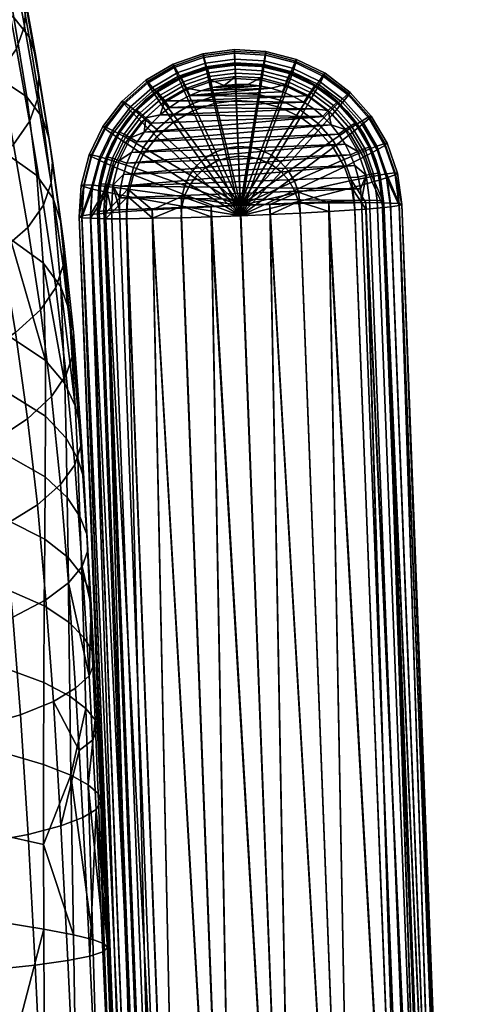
# Model space of a CAD drawing. Header units: millimetres. Extents: x -336 to 336, y -315 to 428.
# Tile 86 of 90: x 275 to 335, y 88 to 222. Entities that reach past the tile are written whole.
import ezdxf

# ---------------------------------------------------------------- set-up
doc = ezdxf.new("R2010")
doc.units = ezdxf.units.MM
doc.header["$MEASUREMENT"] = 0
for name, color, linetype in [('nozky', 250, 'Continuous'), ('podnoz', 7, 'Continuous'), ('podrucky', 7, 'Continuous'), ('podrucky doplnky', 203, 'Continuous'), ('sedak', 203, 'Continuous')]:
    doc.layers.add(name, color=color, linetype=linetype)

msp = doc.modelspace()

# ---------------------------------------------------------------- meshes
at = {"layer": 'nozky'}
mesh = msp.add_polyface(dxfattribs=at)
corners = [(-270.43, -266.19, 10), (-266.19, -270.43, 10), (-284.57, -280.33, 10), (-280.33, -284.57, 10), (-270.43, -266.19), (-266.19, -270.43), (-284.57, -280.33), (-280.33, -284.57), (-266.19, -270.43), (-266.19, -270.43, 10), (-270.43, -266.19), (-270.43, -266.19, 10), (-270.43, -266.19), (-270.43, -266.19, 10), (-284.57, -280.33), (-284.57, -280.33, 10), (-284.57, -280.33), (-284.57, -280.33, 10), (-280.33, -284.57), (-280.33, -284.57, 10), (-280.33, -284.57), (-280.33, -284.57, 10), (-266.19, -270.43), (-266.19, -270.43, 10), (-284.57, 280.33, 10), (-280.33, 284.57, 10), (-270.43, 266.19, 10), (-266.19, 270.43, 10), (-284.57, 280.33), (-280.33, 284.57), (-270.43, 266.19), (-266.19, 270.43), (-270.43, 266.19), (-270.43, 266.19, 10), (-266.19, 270.43), (-266.19, 270.43, 10), (-266.19, 270.43), (-266.19, 270.43, 10), (-280.33, 284.57), (-280.33, 284.57, 10), (-280.33, 284.57), (-280.33, 284.57, 10), (-284.57, 280.33), (-284.57, 280.33, 10), (-284.57, 280.33), (-284.57, 280.33, 10), (-270.43, 266.19), (-270.43, 266.19, 10), (270.43, 266.19, 10), (266.19, 270.43, 10), (284.57, 280.33, 10), (280.33, 284.57, 10), (270.43, 266.19), (266.19, 270.43), (284.57, 280.33), (280.33, 284.57), (266.19, 270.43), (266.19, 270.43, 10), (270.43, 266.19), (270.43, 266.19, 10), (270.43, 266.19), (270.43, 266.19, 10), (284.57, 280.33), (284.57, 280.33, 10), (284.57, 280.33), (284.57, 280.33, 10), (280.33, 284.57), (280.33, 284.57, 10), (280.33, 284.57), (280.33, 284.57, 10), (266.19, 270.43), (266.19, 270.43, 10), (284.57, -280.33, 10), (280.33, -284.57, 10), (270.43, -266.19, 10), (266.19, -270.43, 10), (284.57, -280.33), (280.33, -284.57), (270.43, -266.19), (266.19, -270.43), (270.43, -266.19), (270.43, -266.19, 10), (266.19, -270.43), (266.19, -270.43, 10), (266.19, -270.43), (266.19, -270.43, 10), (280.33, -284.57), (280.33, -284.57, 10), (280.33, -284.57), (280.33, -284.57, 10), (284.57, -280.33), (284.57, -280.33, 10), (284.57, -280.33), (284.57, -280.33, 10), (270.43, -266.19), (270.43, -266.19, 10)]
mesh.append_faces([[corners[k] for k in face] for face in [(1, 0, 2, 3), (5, 7, 6, 4), (9, 8, 10, 11), (13, 12, 14, 15), (17, 16, 18, 19), (21, 20, 22, 23), (25, 24, 26, 27), (29, 31, 30, 28), (33, 32, 34, 35), (37, 36, 38, 39), (41, 40, 42, 43), (45, 44, 46, 47), (49, 48, 50, 51), (53, 55, 54, 52), (57, 56, 58, 59), (61, 60, 62, 63), (65, 64, 66, 67), (69, 68, 70, 71), (73, 72, 74, 75), (77, 79, 78, 76), (81, 80, 82, 83), (85, 84, 86, 87), (89, 88, 90, 91), (93, 92, 94, 95)]])
at = {"layer": 'podnoz'}
mesh = msp.add_polyface(dxfattribs=at)
corners = [(276.5, 287.29, 21.71), (275.75, 288.05, 21.48), (246.98, 259.82, 25.41), (247.77, 259.03, 25.64), (246.27, 260.53, 25.1), (235.95, 250.45, 26.49), (255.44, 269.5, 23.88), (224.75, 239.51, 27.99), (263.35, 277.25, 22.83), (259.82, 246.98, 25.41), (250.45, 235.95, 26.49), (260.53, 246.27, 25.1), (243.39, 263.15, 21.29), (243.27, 263.21, 20.89), (197.62, 219.2, 26.91), (197.75, 219.11, 27.31), (243.66, 262.97, 22.05), (198.05, 218.88, 28.04), (272.37, 291.25, 17.41), (272.27, 291.3, 17.02), (272.62, 291.08, 18.15), (273.24, 290.56, 19.43), (244.33, 262.42, 23.34), (274.04, 289.77, 20.44), (245.19, 261.61, 24.36), (274.53, 289.29, 20.84), (245.7, 261.1, 24.76), (232.79, 253.25, 21.87), (221.52, 242.4, 23.39), (252.38, 272.15, 19.26), (243.16, 263.25, 20.47), (260.33, 279.86, 18.22), (242.86, 263.26, 19.02), (242.65, 263.11, 17.44), (196.92, 219.38, 23.56), (197.16, 219.4, 25.09), (243, 263.28, 19.76), (197.32, 219.35, 25.82), (272.25, 288.6, 6.58), (272.41, 288.27, 6.1), (243.22, 260.37, 9.28), (243.04, 260.7, 9.84), (271.98, 289.26, 7.74), (242.77, 261.33, 11.12), (271.71, 290.41, 10.56), (242.52, 262.42, 14.16), (271.76, 291.16, 13.67), (271.92, 291.33, 15.19), (272.03, 291.36, 15.92), (233.02, 250.2, 10.1), (221.72, 239.57, 11.55), (252.65, 268.82, 7.73), (243.42, 260.03, 8.8), (260.62, 276.46, 6.89), (268.82, 252.65, 7.73), (260.37, 243.22, 9.28), (260.03, 243.42, 8.8), (272.87, 287.51, 5.26), (243.7, 259.6, 8.29), (243.55, 259.82, 8.53), (272.73, 287.72, 5.45), (273.21, 287.03, 4.9), (244.07, 259.12, 7.84), (273.96, 286.13, 4.53), (244.88, 258.17, 7.28), (275.75, 284.26, 4.39), (246.84, 256.13, 6.84), (277.81, 282.18, 4.38), (249.09, 253.87, 6.65), (197.79, 216.62, 14), (261.1, 245.7, 24.76)]
mesh.append_faces([[corners[k] for k in face] for face in [(0, 1, 2, 3), (2, 4, 5, 5), (2, 6, 4, 4), (2, 5, 7, 7), (1, 8, 2, 2), (8, 6, 2, 2), (9, 10, 11, 11), (12, 13, 14, 15), (16, 12, 15, 17), (18, 19, 13, 12), (20, 18, 12, 16), (21, 20, 16, 22), (23, 21, 22, 24), (25, 23, 24, 26), (13, 27, 28, 28), (13, 29, 30, 30), (13, 31, 29, 29), (30, 27, 13, 13), (13, 19, 31, 31), (8, 25, 26, 26), (26, 5, 4, 4), (5, 26, 7, 7), (26, 6, 8, 8), (6, 26, 4, 4), (32, 33, 34, 35), (36, 32, 35, 37), (38, 39, 40, 41), (42, 38, 41, 43), (44, 42, 43, 45), (46, 44, 45, 33), (47, 46, 33, 32), (48, 47, 32, 36), (40, 49, 50, 50), (40, 51, 52, 52), (40, 52, 49, 49), (40, 53, 51, 51), (40, 39, 53, 53), (36, 29, 31, 48), (36, 27, 30, 30), (27, 36, 28, 28), (29, 36, 30, 30), (54, 55, 56, 56), (57, 58, 59, 60), (61, 62, 58, 57), (63, 64, 62, 61), (65, 66, 64, 63), (67, 68, 66, 65), (59, 50, 49, 49), (52, 59, 49, 49), (69, 50, 59, 59), (51, 59, 52, 52), (59, 51, 53, 53), (60, 59, 53, 53), (10, 70, 11, 11)]])
at = {"layer": 'podrucky'}
mesh = msp.add_polyface(dxfattribs=at)
corners = [(287.59, 206.05, 586.95), (289.33, 204.86, 585.24), (287.75, 201.62, 585.47), (285.84, 202.45, 587.21), (286.59, 206.79, 588.77), (284.73, 202.99, 589.03), (286.27, 207.11, 590.57), (284.39, 203.24, 590.84), (286.58, 207.05, 592.4), (284.73, 203.24, 592.66), (287.59, 206.56, 594.3), (285.83, 202.97, 594.55), (289.33, 205.62, 596.16), (287.75, 202.39, 596.39), (291.51, 207.73, 585.04), (293.61, 205.68, 583.59), (291.77, 203.26, 583.76), (290.01, 209.24, 586.73), (289.15, 210.17, 588.53), (288.88, 210.54, 590.33), (289.15, 210.42, 592.16), (290.01, 209.75, 594.08), (291.51, 208.49, 595.96), (293.6, 206.67, 597.69), (291.76, 204.24, 597.86), (295.89, 207.7, 583.45), (300.27, 201.52, 581.65), (299.09, 200.47, 581.72), (294.21, 210.12, 584.88), (293.01, 211.89, 586.55), (292.32, 212.97, 588.34), (292.1, 213.4, 590.13), (292.32, 213.23, 591.97), (293.01, 212.41, 593.89), (294.21, 210.88, 595.8), (295.88, 208.69, 597.55), (300.26, 202.82, 600.2), (299.07, 201.77, 600.27), (298.53, 209.24, 583.34), (301.64, 202.32, 581.6), (297.33, 211.94, 584.75), (296.48, 213.91, 586.41), (295.98, 215.11, 588.19), (295.83, 215.57, 589.98), (295.98, 215.36, 591.82), (296.47, 214.43, 593.75), (297.32, 212.7, 595.67), (298.51, 210.22, 597.45), (301.63, 203.62, 600.15), (301.41, 210.23, 583.27), (303.14, 202.84, 581.56), (300.74, 213.11, 584.67), (300.27, 215.22, 586.32), (299.99, 216.49, 588.1), (299.9, 216.98, 589.89), (299.99, 216.75, 591.73), (300.26, 215.73, 593.67), (300.73, 213.88, 595.59), (301.4, 211.22, 597.38), (303.13, 204.14, 600.11), (304.43, 210.64, 583.25), (304.72, 203.05, 581.55), (304.32, 213.61, 584.64), (304.24, 215.77, 586.29), (304.19, 217.07, 588.06), (304.18, 217.56, 589.85), (304.19, 217.32, 591.69), (304.23, 216.28, 593.63), (304.31, 214.37, 595.56), (304.42, 211.63, 597.35), (304.7, 204.35, 600.1), (306.29, 204.26, 600.1), (307.46, 211.45, 597.37)]
mesh.append_faces([[corners[k] for k in face] for face in [(0, 1, 2, 3), (4, 0, 3, 5), (6, 4, 5, 7), (8, 6, 7, 9), (10, 8, 9, 11), (12, 10, 11, 13), (14, 15, 16, 1), (17, 14, 1, 0), (18, 17, 0, 4), (19, 18, 4, 6), (20, 19, 6, 8), (21, 20, 8, 10), (22, 21, 10, 12), (23, 22, 12, 24), (25, 26, 27, 15), (28, 25, 15, 14), (29, 28, 14, 17), (30, 29, 17, 18), (31, 30, 18, 19), (32, 31, 19, 20), (33, 32, 20, 21), (34, 33, 21, 22), (35, 34, 22, 23), (36, 35, 23, 37), (38, 39, 26, 25), (40, 38, 25, 28), (41, 40, 28, 29), (42, 41, 29, 30), (43, 42, 30, 31), (44, 43, 31, 32), (45, 44, 32, 33), (46, 45, 33, 34), (47, 46, 34, 35), (48, 47, 35, 36), (49, 50, 39, 38), (51, 49, 38, 40), (52, 51, 40, 41), (53, 52, 41, 42), (54, 53, 42, 43), (55, 54, 43, 44), (56, 55, 44, 45), (57, 56, 45, 46), (58, 57, 46, 47), (59, 58, 47, 48), (60, 61, 50, 49), (62, 60, 49, 51), (63, 62, 51, 52), (64, 63, 52, 53), (65, 64, 53, 54), (66, 65, 54, 55), (67, 66, 55, 56), (68, 67, 56, 57), (69, 68, 57, 58), (70, 69, 58, 59), (71, 72, 69, 70)]])
mesh = msp.add_polyface(dxfattribs=at)
corners = [(307.47, 210.46, 583.26), (306.3, 202.96, 581.55), (304.72, 203.05, 581.55), (304.43, 210.64, 583.25), (307.92, 213.39, 584.66), (304.32, 213.61, 584.64), (308.24, 215.53, 586.31), (304.24, 215.77, 586.29), (308.42, 216.82, 588.08), (304.19, 217.07, 588.06), (308.48, 217.31, 589.87), (304.18, 217.56, 589.85), (308.42, 217.07, 591.71), (304.19, 217.32, 591.69), (308.24, 216.04, 593.65), (304.23, 216.28, 593.63), (307.91, 214.16, 595.58), (304.31, 214.37, 595.56), (307.46, 211.45, 597.37), (304.42, 211.63, 597.35), (310.42, 209.69, 583.32), (307.84, 202.56, 581.58), (311.41, 212.48, 584.73), (312.12, 214.51, 586.38), (312.53, 215.75, 588.16), (312.65, 216.22, 589.95), (312.52, 216, 591.79), (312.11, 215.03, 593.72), (311.41, 213.24, 595.64), (310.41, 210.68, 597.43), (307.82, 203.86, 600.13), (306.29, 204.26, 600.1), (313.17, 208.36, 583.41), (309.27, 201.87, 581.63), (314.66, 210.9, 584.84), (315.73, 212.76, 586.51), (316.34, 213.9, 588.29), (316.53, 214.34, 590.09), (316.34, 214.15, 591.92), (315.72, 213.28, 593.85), (314.65, 211.67, 595.76), (313.16, 209.35, 597.52), (309.25, 203.17, 600.18), (315.6, 206.53, 583.54), (310.53, 200.91, 581.7), (317.54, 208.73, 584.99), (318.92, 210.35, 586.68), (319.72, 211.34, 588.47), (319.97, 211.74, 590.27), (319.72, 211.59, 592.1), (318.92, 210.86, 594.02), (317.53, 209.49, 595.91), (315.58, 207.51, 597.65), (310.52, 202.21, 600.25), (319.93, 206.04, 585.18), (317.62, 204.25, 583.7), (321.58, 207.36, 586.89), (322.53, 208.18, 588.7), (322.83, 208.52, 590.5), (322.53, 208.43, 592.33), (321.58, 207.87, 594.23), (319.92, 206.8, 596.1), (317.61, 205.24, 597.81), (311.57, 201.02, 600.34), (323.61, 203.9, 587.13), (321.75, 202.93, 585.4), (324.68, 204.52, 588.95), (325.01, 204.8, 590.76), (324.67, 204.78, 592.59), (323.6, 204.42, 594.48), (321.75, 203.69, 596.32), (319.15, 202.61, 598)]
mesh.append_faces([[corners[k] for k in face] for face in [(0, 1, 2, 3), (4, 0, 3, 5), (6, 4, 5, 7), (8, 6, 7, 9), (10, 8, 9, 11), (12, 10, 11, 13), (14, 12, 13, 15), (16, 14, 15, 17), (18, 16, 17, 19), (20, 21, 1, 0), (22, 20, 0, 4), (23, 22, 4, 6), (24, 23, 6, 8), (25, 24, 8, 10), (26, 25, 10, 12), (27, 26, 12, 14), (28, 27, 14, 16), (29, 28, 16, 18), (30, 29, 18, 31), (32, 33, 21, 20), (34, 32, 20, 22), (35, 34, 22, 23), (36, 35, 23, 24), (37, 36, 24, 25), (38, 37, 25, 26), (39, 38, 26, 27), (40, 39, 27, 28), (41, 40, 28, 29), (42, 41, 29, 30), (43, 44, 33, 32), (45, 43, 32, 34), (46, 45, 34, 35), (47, 46, 35, 36), (48, 47, 36, 37), (49, 48, 37, 38), (50, 49, 38, 39), (51, 50, 39, 40), (52, 51, 40, 41), (53, 52, 41, 42), (54, 55, 43, 45), (56, 54, 45, 46), (57, 56, 46, 47), (58, 57, 47, 48), (59, 58, 48, 49), (60, 59, 49, 50), (61, 60, 50, 51), (62, 61, 51, 52), (63, 62, 52, 53), (64, 65, 54, 56), (66, 64, 56, 57), (67, 66, 57, 58), (68, 67, 58, 59), (69, 68, 59, 60), (70, 69, 60, 61), (71, 70, 61, 62)]])
mesh = msp.add_polyface(dxfattribs=at)
corners = [(287.75, 201.62, 585.47), (290.44, 200.52, 583.95), (289.66, 197.58, 584.15), (286.84, 198.14, 585.71), (285.84, 202.45, 587.21), (284.82, 198.58, 587.48), (284.73, 202.99, 589.03), (283.66, 198.9, 589.32), (284.39, 203.24, 590.84), (283.29, 199.08, 591.13), (284.73, 203.24, 592.66), (283.66, 199.15, 592.95), (285.83, 202.97, 594.55), (284.82, 199.1, 594.82), (287.75, 202.39, 596.39), (286.83, 198.9, 596.63), (290.43, 201.51, 598.05), (289.65, 198.57, 598.26), (297.42, 199.08, 600.46), (297.02, 197.55, 600.57), (291.77, 203.26, 583.76), (298.13, 199.21, 581.81), (297.43, 197.78, 581.91), (289.33, 204.86, 585.24), (291.76, 204.24, 597.86), (289.33, 205.62, 596.16), (298.11, 200.51, 600.36), (305.01, 196.33, 601.36), (293.61, 205.68, 583.59), (299.09, 200.47, 581.72), (299.07, 201.77, 600.27), (293.6, 206.67, 597.69), (300.27, 201.52, 581.65), (305.03, 194.93, 581.41), (300.26, 202.82, 600.2), (301.64, 202.32, 581.6), (301.63, 203.62, 600.15), (303.14, 202.84, 581.56), (303.13, 204.14, 600.11), (304.72, 203.05, 581.55), (304.7, 204.35, 600.1), (306.3, 202.96, 581.55), (306.29, 204.26, 600.1), (307.84, 202.56, 581.58), (307.82, 203.86, 600.13), (309.27, 201.87, 581.63), (309.25, 203.17, 600.18), (310.53, 200.91, 581.7), (310.52, 202.21, 600.25), (311.58, 199.73, 581.78), (317.62, 204.25, 583.7), (315.6, 206.53, 583.54), (311.57, 201.02, 600.34), (319.16, 201.62, 583.89), (312.38, 198.36, 581.88), (321.75, 202.93, 585.4), (319.93, 206.04, 585.18), (312.37, 199.66, 600.43), (319.15, 202.61, 598), (317.61, 205.24, 597.81), (320.16, 198.75, 584.09), (312.9, 196.86, 581.99), (322.93, 199.52, 585.64), (324.92, 200.12, 587.4), (323.61, 203.9, 587.13), (326.06, 200.53, 589.24), (324.68, 204.52, 588.95), (326.42, 200.74, 591.05), (325.01, 204.8, 590.76), (326.06, 200.78, 592.87), (324.67, 204.78, 592.59), (324.91, 200.64, 594.74), (323.6, 204.42, 594.48), (322.93, 200.29, 596.56), (321.75, 203.69, 596.32), (320.15, 199.74, 598.2), (312.89, 198.16, 600.54), (326.64, 196.34, 589.53), (327, 196.48, 591.34), (326.64, 196.59, 593.16), (325.46, 196.67, 595.02)]
mesh.append_faces([[corners[k] for k in face] for face in [(0, 1, 2, 3), (4, 0, 3, 5), (6, 4, 5, 7), (8, 6, 7, 9), (10, 8, 9, 11), (12, 10, 11, 13), (14, 12, 13, 15), (16, 14, 15, 17), (18, 16, 17, 19), (20, 21, 22, 1), (23, 20, 1, 0), (24, 25, 14, 16), (26, 24, 16, 18), (27, 26, 18, 18), (28, 29, 21, 20), (30, 31, 24, 26), (27, 30, 26, 26), (32, 33, 29, 29), (27, 34, 30, 30), (35, 33, 32, 32), (27, 36, 34, 34), (37, 33, 35, 35), (27, 38, 36, 36), (39, 33, 37, 37), (27, 40, 38, 38), (41, 33, 39, 39), (27, 42, 40, 40), (43, 33, 41, 41), (27, 44, 42, 42), (45, 33, 43, 43), (27, 46, 44, 44), (47, 33, 45, 45), (27, 48, 46, 46), (49, 33, 47, 47), (50, 49, 47, 51), (27, 52, 48, 48), (53, 54, 49, 50), (55, 53, 50, 56), (57, 58, 59, 52), (27, 57, 52, 52), (60, 61, 54, 53), (62, 60, 53, 55), (63, 62, 55, 64), (65, 63, 64, 66), (67, 65, 66, 68), (69, 67, 68, 70), (71, 69, 70, 72), (73, 71, 72, 74), (75, 73, 74, 58), (76, 75, 58, 57), (65, 77, 63, 63), (67, 78, 65, 65), (69, 78, 67, 67), (71, 79, 69, 69), (80, 79, 71, 71)]])
mesh = msp.add_polyface(dxfattribs=at)
corners = [(328.38, -6.07, 612.62), (320.56, 196.72, 598.41), (317.04, 196.68, 599.71), (322.08, 196.73, 597.64), (331.24, -6.08, 611.02), (324.55, 196.7, 595.93), (333.28, -6.13, 609.23), (326.64, 196.59, 593.16), (325.46, 196.67, 595.02), (297.43, 197.78, 581.91), (305.03, 194.93, 581.41), (297.03, 196.25, 582.02), (290.44, 200.52, 583.95), (289.66, 197.58, 584.15), (305.01, 196.33, 601.36), (297.42, 199.08, 600.46), (297.02, 197.55, 600.57), (298.13, 199.21, 581.81), (299.09, 200.47, 581.72), (312.38, 198.36, 581.88), (311.58, 199.73, 581.78), (312.9, 196.86, 581.99), (312.89, 198.16, 600.54), (312.37, 199.66, 600.43), (301.03, 194.79, 581.59), (296.94, 194.67, 582.13), (293, 194.59, 583.06), (289.48, 194.54, 584.36), (286.62, 194.54, 585.96), (286.84, 198.14, 585.71), (284.58, 194.59, 587.76), (284.82, 198.58, 587.48), (283.41, 194.67, 589.61), (283.04, 194.79, 591.43), (283.66, 198.9, 589.32), (283.29, 199.08, 591.13), (284.82, 199.1, 594.82), (283.4, 194.93, 593.24), (284.58, 195.1, 595.1), (283.66, 199.15, 592.95), (286.83, 198.9, 596.63), (286.62, 195.31, 596.88), (289.65, 198.57, 598.26), (289.47, 195.53, 598.47), (292.99, 195.75, 599.76), (296.92, 195.97, 600.68), (301.01, 196.17, 601.2), (309.03, 195.1, 581.57), (320.16, 198.75, 584.09), (320.57, 195.74, 584.3), (317.06, 195.51, 583.01), (322.93, 199.52, 585.64), (324.55, 196.06, 586.77), (322.09, 195.85, 585.07), (324.92, 200.12, 587.4), (325.46, 196.16, 587.68), (313.12, 195.29, 582.1), (326.06, 200.53, 589.24), (327, 196.48, 591.34), (326.64, 196.34, 589.53), (326.06, 200.78, 592.87), (322.93, 200.29, 596.56), (324.91, 200.64, 594.74), (320.15, 199.74, 598.2), (309.01, 196.47, 601.19), (313.11, 196.59, 600.65)]
mesh.append_faces([[corners[k] for k in face] for face in [(0, 1, 2, 2), (3, 4, 5, 5), (6, 7, 8, 8), (9, 10, 11, 11), (12, 9, 11, 13), (14, 15, 16, 16), (17, 10, 9, 9), (18, 10, 17, 17), (19, 10, 20, 20), (21, 10, 19, 19), (14, 22, 23, 23), (11, 24, 25, 25), (13, 26, 27, 27), (13, 27, 28, 28), (26, 11, 25, 25), (26, 13, 11, 11), (10, 24, 11, 11), (13, 28, 29, 29), (28, 30, 29, 29), (29, 30, 31, 31), (31, 30, 32, 32), (33, 34, 32, 32), (31, 32, 34, 34), (34, 33, 35, 35), (36, 37, 38, 38), (37, 39, 33, 33), (40, 38, 41, 41), (42, 43, 44, 44), (43, 42, 41, 41), (37, 36, 39, 39), (35, 33, 39, 39), (38, 40, 36, 36), (40, 41, 42, 42), (42, 44, 16, 16), (16, 45, 46, 46), (46, 14, 16, 16), (16, 44, 45, 45), (21, 47, 10, 10), (48, 49, 50, 21), (51, 52, 53, 48), (54, 55, 52, 51), (47, 21, 56, 56), (21, 50, 56, 56), (57, 58, 59, 59), (54, 59, 55, 55), (48, 53, 49, 49), (60, 7, 58, 58), (61, 5, 8, 62), (22, 2, 1, 63), (14, 64, 22, 22), (63, 3, 5, 61), (63, 1, 3, 3), (22, 65, 2, 2), (22, 64, 65, 65)]])
mesh = msp.add_polyface(dxfattribs=at)
corners = [(304.75, -8.17, 596.34), (301.03, 194.79, 581.59), (312.85, -7.91, 595.62), (293, 194.59, 583.06), (297.3, -8.29, 598.58), (289.48, 194.54, 584.36), (305.03, 194.93, 581.41), (296.94, 194.67, 582.13), (294.44, -8.29, 600.18), (291.22, -8.14, 603.82), (284.58, 194.59, 587.76), (292.4, -8.23, 601.97), (290.86, -8.02, 605.64), (283.04, 194.79, 591.43), (283.41, 194.67, 589.61), (286.62, 194.54, 585.96), (291.22, -7.88, 607.45), (283.4, 194.93, 593.24), (292.4, -7.7, 609.31), (284.58, 195.1, 595.1), (294.43, -7.49, 611.09), (286.62, 195.31, 596.88), (289.47, 195.53, 598.47), (297.29, -7.26, 612.68), (292.99, 195.75, 599.76), (301.01, 196.17, 601.2), (304.74, -6.81, 614.89), (312.83, -6.45, 615.57), (296.92, 195.97, 600.68), (305.01, 196.33, 601.36), (333.28, -6.66, 601.89), (326.64, 196.34, 589.53), (334.46, -6.48, 603.74), (324.55, 196.06, 586.77), (325.46, 196.16, 587.68), (331.24, -6.87, 600.1), (327, 196.48, 591.34), (334.82, -6.34, 605.55), (322.09, 195.85, 585.07), (328.39, -7.1, 598.52), (309.03, 195.1, 581.57), (320.94, -7.55, 596.31), (313.12, 195.29, 582.1), (320.57, 195.74, 584.3), (317.06, 195.51, 583.01), (309.01, 196.47, 601.19), (320.92, -6.19, 614.85), (313.11, 196.59, 600.65), (317.04, 196.68, 599.71), (322.08, 196.73, 597.64), (320.56, 196.72, 598.41), (328.38, -6.07, 612.62), (326.64, 196.59, 593.16), (333.28, -6.13, 609.23), (334.46, -6.22, 607.37), (324.55, 196.7, 595.93), (331.24, -6.08, 611.02), (325.46, 196.67, 595.02)]
mesh.append_faces([[corners[k] for k in face] for face in [(0, 1, 2, 2), (3, 0, 4, 4), (3, 4, 5, 5), (1, 6, 2, 2), (7, 1, 0, 0), (7, 0, 3, 3), (5, 4, 8, 8), (9, 10, 11, 11), (9, 12, 13, 13), (13, 14, 9, 9), (5, 8, 15, 15), (11, 10, 15, 15), (9, 14, 10, 10), (11, 15, 8, 8), (16, 13, 12, 12), (17, 13, 16, 16), (18, 17, 16, 16), (19, 17, 18, 18), (20, 21, 19, 19), (22, 21, 23, 23), (18, 20, 19, 19), (22, 23, 24, 24), (25, 26, 27, 27), (24, 23, 26, 26), (28, 24, 26, 26), (25, 28, 26, 26), (25, 27, 29, 29), (20, 23, 21, 21), (30, 31, 32, 32), (33, 34, 30, 30), (33, 30, 35, 35), (36, 37, 32, 32), (31, 36, 32, 32), (31, 30, 34, 34), (38, 35, 39, 39), (40, 41, 2, 2), (2, 6, 40, 40), (42, 41, 40, 40), (33, 35, 38, 38), (39, 43, 38, 38), (44, 43, 39, 39), (44, 41, 42, 42), (39, 41, 44, 44), (27, 45, 29, 29), (45, 27, 46, 46), (47, 45, 46, 46), (48, 47, 46, 46), (49, 50, 51, 51), (46, 51, 48, 48), (52, 53, 54, 54), (55, 56, 53, 53), (57, 55, 53, 53), (52, 54, 36, 36), (37, 36, 54, 54), (51, 56, 49, 49)]])
at = {"layer": 'podrucky doplnky'}
mesh = msp.add_polyface(dxfattribs=at)
corners = [(297.66, 212.31, 600.66), (297.23, 213.19, 599.93), (294.08, 211.35, 600.05), (294.68, 210.58, 600.78), (300.68, 214.38, 599.85), (300.53, 214.96, 598.79), (296.95, 213.72, 598.87), (300.92, 213.44, 600.58), (304.3, 214.88, 599.81), (304.27, 215.47, 598.75), (304.34, 213.91, 600.55), (298.64, 214.55, 597.71), (296.87, 213.84, 597.75), (295.17, 212.96, 597.82), (302.36, 215.44, 597.65), (300.48, 215.08, 597.67), (299.62, 211.93, 600.9), (301.17, 212.38, 600.87), (296.68, 210.58, 600.99), (298.12, 211.33, 600.94), (295.33, 209.7, 601.05), (302.77, 212.68, 600.85), (304.38, 212.82, 600.84), (304.27, 215.6, 597.64), (306, 212.81, 600.84), (307.61, 212.63, 600.85), (309.19, 212.3, 600.88), (294.06, 208.69, 601.12), (314.98, 209.49, 601.08), (312.23, 211.18, 600.96), (316.22, 208.45, 601.15), (292.91, 207.56, 601.2), (291.87, 206.32, 601.28), (290.95, 204.99, 601.38), (317.36, 207.3, 601.24), (290.17, 203.57, 601.48), (318.37, 206.04, 601.32), (300.73, 215.04, 596.17), (300.74, 214.93, 594.67), (297.15, 213.75, 594.75), (297.15, 213.86, 596.25), (304.27, 215.5, 596.14), (304.27, 215.39, 594.64)]
mesh.append_faces([[corners[k] for k in face] for face in [(0, 1, 2, 3), (4, 5, 6, 1), (7, 4, 1, 0), (8, 9, 5, 4), (10, 8, 4, 7), (6, 11, 12, 12), (6, 12, 13, 13), (5, 14, 15, 15), (5, 9, 14, 14), (11, 6, 5, 5), (15, 11, 5, 5), (0, 16, 17, 7), (3, 18, 19, 0), (3, 20, 18, 18), (21, 22, 10, 10), (21, 7, 17, 17), (16, 0, 19, 19), (7, 21, 10, 10), (14, 9, 23, 23), (24, 21, 17, 17), (17, 16, 25, 25), (26, 16, 19, 19), (27, 28, 20, 20), (29, 19, 18, 18), (30, 27, 31, 31), (32, 33, 34, 34), (35, 36, 33, 33), (32, 30, 31, 31), (24, 22, 21, 21), (37, 38, 39, 40), (41, 42, 38, 37), (12, 11, 40, 40), (41, 37, 14, 14), (15, 14, 37, 37), (37, 11, 15, 15), (11, 37, 40, 40), (23, 41, 14, 14), (40, 13, 12, 12)]])
mesh = msp.add_polyface(dxfattribs=at)
corners = [(307.94, 214.66, 599.83), (308.05, 215.24, 598.77), (304.27, 215.47, 598.75), (304.3, 214.88, 599.81), (307.78, 213.7, 600.57), (304.34, 213.91, 600.55), (311.47, 213.74, 599.9), (311.71, 214.29, 598.84), (311.12, 212.83, 600.63), (314.22, 211.33, 600.74), (314.76, 212.14, 600.01), (308.08, 215.38, 597.66), (306.18, 215.58, 597.64), (309.96, 214.98, 597.68), (313.54, 213.66, 597.78), (311.78, 214.41, 597.73), (304.27, 215.6, 597.64), (304.38, 212.82, 600.84), (306, 212.81, 600.84), (307.61, 212.63, 600.85), (309.19, 212.3, 600.88), (310.74, 211.81, 600.91), (312.23, 211.18, 600.96), (313.65, 210.4, 601.02), (295.33, 209.7, 601.05), (314.98, 209.49, 601.08), (316.22, 208.45, 601.15), (294.06, 208.69, 601.12), (296.68, 210.58, 600.99), (299.62, 211.93, 600.9), (298.12, 211.33, 600.94), (291.87, 206.32, 601.28), (317.36, 207.3, 601.24), (290.95, 204.99, 601.38), (318.37, 206.04, 601.32), (290.17, 203.57, 601.48), (319.26, 204.69, 601.42), (301.17, 212.38, 600.87), (307.83, 215.31, 596.16), (307.83, 215.21, 594.66), (304.27, 215.39, 594.64), (304.27, 215.5, 596.14), (311.49, 214.41, 596.22), (311.49, 214.3, 594.73)]
mesh.append_faces([[corners[k] for k in face] for face in [(0, 1, 2, 3), (4, 0, 3, 5), (6, 7, 1, 0), (8, 6, 0, 4), (9, 10, 6, 8), (1, 11, 12, 12), (1, 13, 11, 11), (7, 14, 15, 15), (7, 15, 13, 13), (1, 12, 2, 2), (7, 13, 1, 1), (16, 2, 12, 12), (5, 17, 18, 4), (19, 4, 18, 18), (4, 19, 20, 8), (8, 21, 22, 9), (8, 20, 21, 21), (23, 24, 25, 25), (26, 25, 27, 27), (23, 22, 28, 28), (29, 20, 19, 19), (20, 30, 21, 21), (22, 21, 30, 30), (31, 32, 26, 26), (33, 34, 32, 32), (35, 36, 34, 34), (18, 37, 19, 19), (28, 24, 23, 23), (38, 39, 40, 41), (42, 43, 39, 38), (12, 38, 41, 41), (38, 13, 42, 42), (12, 11, 38, 38), (16, 12, 41, 41), (11, 13, 38, 38), (42, 15, 14, 14), (42, 13, 15, 15)]])
mesh = msp.add_polyface(dxfattribs=at)
corners = [(289.15, 206.03, 600.42), (288.58, 206.31, 599.38), (286.92, 202.92, 599.62), (287.55, 202.76, 600.65), (290.01, 205.55, 601.13), (288.5, 202.45, 601.34), (291.35, 208.93, 600.22), (290.86, 209.32, 599.17), (292.1, 208.29, 600.94), (294.08, 211.35, 600.05), (293.69, 211.82, 599), (294.68, 210.58, 600.78), (297.23, 213.19, 599.93), (296.95, 213.72, 598.87), (288.4, 206.34, 598.27), (287.48, 204.67, 598.39), (289.48, 207.92, 598.16), (290.71, 209.38, 598.06), (292.07, 210.72, 597.97), (295.17, 212.96, 597.82), (293.57, 211.91, 597.89), (290.95, 204.99, 601.38), (291.87, 206.32, 601.28), (292.91, 207.56, 601.2), (294.06, 208.69, 601.12), (295.33, 209.7, 601.05), (288.3, 206.07, 596.79), (288.3, 205.97, 595.29), (286.62, 202.41, 595.54), (286.62, 202.52, 597.04), (290.71, 209.28, 596.57), (290.71, 209.17, 595.07), (293.73, 211.92, 596.38), (293.73, 211.82, 594.89), (297.15, 213.86, 596.25), (297.15, 213.75, 594.75)]
mesh.append_faces([[corners[k] for k in face] for face in [(0, 1, 2, 3), (4, 0, 3, 5), (6, 7, 1, 0), (8, 6, 0, 4), (9, 10, 7, 6), (11, 9, 6, 8), (12, 13, 10, 9), (1, 14, 15, 15), (2, 1, 15, 15), (1, 16, 14, 14), (7, 17, 16, 16), (7, 18, 17, 17), (10, 19, 20, 20), (10, 20, 18, 18), (10, 18, 7, 7), (13, 19, 10, 10), (1, 7, 16, 16), (21, 22, 4, 4), (23, 8, 22, 22), (4, 22, 8, 8), (24, 8, 23, 23), (25, 11, 24, 24), (8, 24, 11, 11), (26, 27, 28, 29), (30, 31, 27, 26), (32, 33, 31, 30), (34, 35, 33, 32), (29, 15, 26, 26), (26, 16, 30, 30), (32, 19, 34, 34), (30, 18, 32, 32), (30, 17, 18, 18), (30, 16, 17, 17), (32, 20, 19, 19), (32, 18, 20, 20), (26, 15, 14, 14), (14, 16, 26, 26)]])
mesh = msp.add_polyface(dxfattribs=at)
corners = [(314.76, 212.14, 600.01), (315.11, 212.64, 598.96), (311.71, 214.29, 598.84), (311.47, 213.74, 599.9), (317.67, 209.94, 600.17), (318.12, 210.36, 599.12), (316.97, 209.25, 600.89), (314.22, 211.33, 600.74), (320.09, 207.22, 600.36), (320.63, 207.54, 599.32), (319.26, 206.67, 601.07), (321.93, 204.08, 600.58), (322.54, 204.28, 599.55), (321.01, 203.7, 601.28), (316.8, 211.67, 597.92), (315.22, 212.74, 597.84), (313.54, 213.66, 597.78), (319.6, 209.08, 598.11), (318.26, 210.44, 598.01), (320.8, 207.59, 598.21), (321.85, 205.99, 598.32), (322.73, 204.3, 598.44), (313.65, 210.4, 601.02), (314.98, 209.49, 601.08), (316.22, 208.45, 601.15), (317.36, 207.3, 601.24), (312.23, 211.18, 600.96), (318.37, 206.04, 601.32), (319.26, 204.69, 601.42), (315.05, 212.74, 596.34), (315.05, 212.63, 594.85), (311.49, 214.3, 594.73), (311.49, 214.41, 596.22), (318.27, 210.33, 596.51), (318.27, 210.23, 595.02), (320.92, 207.32, 596.73), (320.92, 207.22, 595.23), (322.86, 203.91, 596.97), (322.86, 203.81, 595.47)]
mesh.append_faces([[corners[k] for k in face] for face in [(0, 1, 2, 3), (4, 5, 1, 0), (6, 4, 0, 7), (8, 9, 5, 4), (10, 8, 4, 6), (11, 12, 9, 8), (13, 11, 8, 10), (1, 14, 15, 15), (1, 15, 16, 16), (5, 17, 18, 18), (5, 18, 14, 1), (9, 19, 17, 5), (16, 2, 1, 1), (9, 20, 19, 19), (12, 21, 20, 20), (12, 20, 9, 9), (7, 22, 23, 6), (6, 24, 25, 25), (24, 6, 23, 23), (22, 7, 26, 26), (25, 10, 6, 6), (10, 27, 28, 13), (25, 27, 10, 10), (29, 30, 31, 32), (33, 34, 30, 29), (35, 36, 34, 33), (37, 38, 36, 35), (16, 29, 32, 32), (33, 29, 14, 14), (33, 17, 35, 35), (20, 37, 35, 35), (29, 15, 14, 14), (33, 18, 17, 17), (33, 14, 18, 18), (29, 16, 15, 15), (37, 20, 21, 21), (35, 19, 20, 20), (35, 17, 19, 19)]])
mesh = msp.add_polyface(dxfattribs=at)
corners = [(287.55, 202.76, 600.65), (286.92, 202.92, 599.62), (285.97, 199.27, 599.87), (286.62, 199.23, 600.9), (288.5, 202.45, 601.34), (287.63, 199.12, 601.57), (323.12, 200.64, 600.83), (323.77, 200.72, 599.8), (322.54, 204.28, 599.55), (321.93, 204.08, 600.58), (322.13, 200.45, 601.51), (321.01, 203.7, 601.28), (286.73, 202.91, 598.51), (286.15, 201.09, 598.64), (287.48, 204.67, 598.39), (285.76, 199.22, 598.77), (289.05, 200.54, 601.69), (289.54, 202.08, 601.58), (290.17, 203.57, 601.48), (290.95, 204.99, 601.38), (290.01, 205.55, 601.13), (288.72, 198.96, 601.8), (323.98, 200.69, 598.7), (323.44, 202.52, 598.57), (322.73, 204.3, 598.44), (323.62, 197.03, 601.08), (324.29, 196.98, 600.06), (324.5, 196.91, 598.96), (320, 203.25, 601.52), (320.61, 201.76, 601.63), (319.26, 204.69, 601.42), (321.06, 200.2, 601.73), (321.36, 198.62, 601.85), (286.62, 202.52, 597.04), (286.62, 202.41, 595.54), (285.72, 198.76, 595.8), (285.72, 198.86, 597.29), (324.04, 200.33, 597.22), (324.04, 200.23, 595.72), (322.86, 203.81, 595.47), (322.86, 203.91, 596.97)]
mesh.append_faces([[corners[k] for k in face] for face in [(0, 1, 2, 3), (4, 0, 3, 5), (6, 7, 8, 9), (10, 6, 9, 11), (1, 12, 13, 13), (1, 14, 12, 12), (2, 13, 15, 15), (2, 1, 13, 13), (5, 16, 17, 4), (4, 18, 19, 20), (18, 4, 17, 17), (16, 5, 21, 21), (7, 22, 23, 23), (8, 23, 24, 24), (7, 23, 8, 8), (6, 25, 26, 7), (22, 7, 27, 27), (11, 28, 29, 10), (11, 30, 28, 28), (10, 29, 31, 31), (32, 10, 31, 31), (21, 31, 29, 29), (31, 21, 32, 32), (28, 16, 29, 29), (30, 17, 28, 28), (18, 17, 30, 30), (21, 29, 16, 16), (16, 28, 17, 17), (33, 34, 35, 36), (37, 38, 39, 40), (13, 33, 36, 36), (40, 23, 37, 37), (27, 37, 22, 22), (33, 13, 12, 12), (12, 14, 33, 33), (36, 15, 13, 13), (37, 23, 22, 22), (40, 24, 23, 23)]])
mesh = msp.add_polyface(dxfattribs=at)
corners = [(331.82, -15.64, 615.94), (332.49, -15.66, 614.92), (332.29, -10.59, 614.61), (331.62, -10.55, 615.62), (332.6, -13.19, 613.68), (332.5, -10.66, 613.5), (293.53, -12.16, 613.58), (293.63, -14.69, 613.76), (293.74, -12.08, 614.68), (296.53, -11.84, 616.57), (296.63, -14.38, 616.75), (329.6, -13.11, 616.68), (329.51, -10.57, 616.5), (330.8, -15.64, 616.61), (330.61, -10.54, 616.29), (332.5, -10.87, 610.51), (324.5, 196.7, 595.97), (324.5, 196.91, 598.96), (324.29, 196.98, 600.06), (323.62, 197.03, 601.08), (322.6, 197.04, 601.75), (321.5, 197.01, 601.96), (288.53, 195.74, 602.02), (294.41, -11.98, 615.69), (295.42, -11.89, 616.36), (287.42, 195.68, 601.82), (286.41, 195.6, 601.15), (285.74, 195.5, 600.14), (285.53, 195.42, 599.04), (285.53, 195.21, 596.04), (293.53, -12.37, 610.59), (285.97, 199.27, 599.87), (286.62, 199.23, 600.9), (285.76, 199.22, 598.77), (287.63, 199.12, 601.57), (288.54, 197.36, 601.91), (288.72, 198.96, 601.8), (323.77, 200.72, 599.8), (322.13, 200.45, 601.51), (323.12, 200.64, 600.83), (321.36, 198.62, 601.85), (285.72, 198.86, 597.29), (285.72, 198.76, 595.8), (324.04, 200.23, 595.72), (324.04, 200.33, 597.22)]
mesh.append_faces([[corners[k] for k in face] for face in [(0, 1, 2, 3), (2, 4, 5, 5), (6, 7, 8, 8), (9, 10, 11, 11), (11, 12, 9, 9), (13, 3, 14, 14), (13, 14, 12, 12), (15, 16, 17, 5), (3, 2, 18, 19), (14, 3, 19, 20), (18, 2, 5, 17), (21, 12, 14, 20), (12, 21, 22, 9), (23, 24, 25, 26), (8, 23, 26, 27), (25, 24, 9, 22), (28, 6, 8, 27), (6, 28, 29, 30), (28, 27, 31, 31), (31, 27, 32, 32), (33, 28, 31, 31), (26, 32, 27, 27), (34, 25, 22, 22), (25, 34, 32, 32), (35, 34, 22, 22), (32, 26, 25, 25), (34, 35, 36, 36), (37, 18, 17, 17), (38, 20, 19, 39), (38, 21, 20, 20), (38, 40, 21, 21), (35, 21, 40, 40), (21, 35, 22, 22), (36, 35, 40, 40), (29, 28, 41, 42), (33, 41, 28, 28), (17, 16, 43, 44)]])
at = {"layer": 'sedak'}
mesh = msp.add_polyface(dxfattribs=at)
corners = [(252.76, 225.49, 463.38), (264.18, 218.9, 455.83), (264.74, 215.13, 447.6), (274.14, 221.95, 477.02), (275.91, 211.12, 453.81), (271.7, 213.92, 452.34), (269.98, 224.52, 475.63), (272.43, 231.57, 498.78), (268.29, 234.01, 497.4), (270.67, 241.06, 520.92), (266.55, 243.42, 519.54), (268.91, 250.31, 542.98), (264.81, 252.62, 541.59), (276.22, 219.32, 478.38), (278.03, 208.26, 455.26), (274.49, 229.08, 500.14), (272.72, 238.67, 522.29), (270.95, 247.98, 544.36), (277.12, 216.6, 479.72), (278.96, 205.35, 456.69), (275.37, 226.48, 501.47), (273.59, 236.15, 523.65), (271.82, 245.51, 545.72), (270.06, 254.66, 567.76), (269.19, 257.1, 566.42), (277.52, 213.75, 481.04), (279.38, 202.4, 458.1), (275.76, 223.7, 502.78), (273.98, 233.42, 524.96), (272.21, 242.8, 547.03), (270.44, 251.97, 569.06), (275.57, 220.75, 504.09), (277.33, 210.79, 482.38), (273.79, 230.47, 526.26), (272.01, 239.86, 548.33), (270.25, 249.01, 570.34), (274.51, 217.67, 505.44), (276.28, 207.75, 483.76), (272.71, 227.34, 527.6), (270.94, 236.67, 549.66), (269.17, 245.76, 571.66), (272.27, 214.47, 506.86), (274.07, 204.64, 485.22), (270.47, 224.03, 529), (268.7, 233.25, 551.06), (266.93, 242.24, 573.06), (265.08, 251.46, 596.06), (267.33, 255.09, 594.65), (266.82, 220.57, 530.5), (268.63, 211.18, 508.38), (265.04, 229.62, 552.56), (263.27, 238.45, 574.58), (261.43, 247.53, 597.59), (261.69, 217.06, 532.05), (263.52, 207.87, 509.94), (259.91, 225.91, 554.11), (258.15, 234.56, 576.15), (272.99, 203.48, 431.64), (265.61, 207.97, 432.88), (263.54, 222.92, 464.82), (262.01, 231.89, 485.37), (261.14, 236.79, 496.8), (260.21, 241.92, 508.89), (258.21, 252.74, 534.77), (259.23, 247.25, 521.58), (262.81, 227.26, 474.68)]
mesh.append_faces([[corners[k] for k in face] for face in [(0, 1, 2, 2), (3, 4, 5, 6), (7, 3, 6, 8), (9, 7, 8, 10), (11, 9, 10, 12), (13, 14, 4, 3), (15, 13, 3, 7), (16, 15, 7, 9), (17, 16, 9, 11), (18, 19, 14, 13), (20, 18, 13, 15), (21, 20, 15, 16), (22, 21, 16, 17), (23, 22, 17, 24), (25, 26, 19, 18), (27, 25, 18, 20), (28, 27, 20, 21), (29, 28, 21, 22), (30, 29, 22, 23), (31, 32, 25, 27), (33, 31, 27, 28), (34, 33, 28, 29), (35, 34, 29, 30), (36, 37, 32, 31), (38, 36, 31, 33), (39, 38, 33, 34), (40, 39, 34, 35), (41, 42, 37, 36), (43, 41, 36, 38), (44, 43, 38, 39), (45, 44, 39, 40), (46, 45, 40, 47), (48, 49, 41, 43), (50, 48, 43, 44), (51, 50, 44, 45), (52, 51, 45, 46), (53, 54, 49, 48), (55, 53, 48, 50), (56, 55, 50, 51), (2, 5, 57, 58), (1, 59, 5, 5), (5, 2, 1, 1), (6, 5, 59, 59), (60, 61, 8, 8), (61, 62, 8, 8), (63, 12, 10, 64), (6, 65, 60, 60), (8, 62, 10, 10), (6, 60, 8, 8), (6, 59, 65, 65)]])
mesh = msp.add_polyface(dxfattribs=at)
corners = [(278.42, 175.22, 397.56), (278.44, 167.64, 389.42), (273.62, 170.65, 385.06), (273.75, 178.37, 393.88), (278.4, 159.37, 381.86), (273.43, 162.19, 376.85), (273.69, 191.74, 412.18), (278.13, 188.52, 414.69), (277.28, 200.42, 433.42), (272.99, 203.48, 431.64), (275.91, 211.12, 453.81), (271.7, 213.92, 452.34), (281.09, 172.09, 401.24), (281.27, 164.66, 393.76), (280.52, 185.27, 417.19), (279.49, 197.31, 435.18), (278.03, 208.26, 455.26), (282.49, 169.07, 404.71), (282.83, 161.82, 397.85), (281.67, 182.09, 419.59), (280.49, 194.21, 436.9), (278.96, 205.35, 456.69), (283.23, 166.27, 407.86), (283.66, 159.2, 401.51), (282.25, 179.07, 421.83), (280.96, 191.16, 438.56), (279.38, 202.4, 458.1), (283.26, 163.62, 410.75), (282.19, 176.16, 423.97), (280.83, 188.16, 440.2), (279.21, 199.41, 459.52), (277.33, 210.79, 482.38), (277.52, 213.75, 481.04), (281.27, 173.27, 426.07), (282.42, 161.01, 413.51), (279.85, 185.16, 441.88), (278.19, 196.39, 460.99), (276.28, 207.75, 483.76), (279.28, 170.33, 428.24), (280.5, 158.35, 416.27), (277.77, 182.12, 443.64), (276.02, 193.34, 462.54), (274.07, 204.64, 485.22), (274.34, 179.03, 445.51), (276, 167.29, 430.51), (272.49, 190.26, 464.2), (270.46, 201.5, 486.78), (268.63, 211.18, 508.38), (272.27, 214.47, 506.86), (269.46, 175.91, 447.44), (271.26, 164.2, 432.82), (267.47, 187.18, 465.91), (265.37, 198.34, 488.38), (263.52, 207.87, 509.94), (263, 172.83, 449.33), (264.91, 161.15, 435.05), (266.08, 172.75, 380.01), (265.7, 160.43, 368.07), (266.35, 183.52, 393.19), (266.4, 192.81, 406.6), (266.16, 200.76, 419.59), (265.61, 207.97, 432.88)]
mesh.append_faces([[corners[k] for k in face] for face in [(0, 1, 2, 3), (1, 4, 5, 2), (6, 0, 3, 3), (7, 0, 6, 6), (8, 7, 6, 9), (10, 8, 9, 11), (12, 13, 1, 0), (7, 12, 0, 0), (14, 12, 7, 7), (15, 14, 7, 8), (16, 15, 8, 10), (17, 18, 13, 12), (14, 17, 12, 12), (19, 17, 14, 14), (20, 19, 14, 15), (21, 20, 15, 16), (22, 23, 18, 17), (19, 22, 17, 17), (24, 22, 19, 19), (25, 24, 19, 20), (26, 25, 20, 21), (27, 23, 22, 22), (28, 27, 22, 24), (29, 28, 24, 25), (30, 29, 25, 26), (31, 30, 26, 32), (33, 34, 27, 28), (35, 33, 28, 29), (36, 35, 29, 30), (37, 36, 30, 31), (38, 39, 34, 33), (40, 38, 33, 35), (41, 40, 35, 36), (42, 41, 36, 37), (43, 44, 38, 40), (45, 43, 40, 41), (46, 45, 41, 42), (47, 46, 42, 48), (49, 50, 44, 43), (51, 49, 43, 45), (52, 51, 45, 46), (53, 52, 46, 47), (54, 55, 50, 49), (56, 2, 5, 57), (58, 3, 2, 56), (58, 59, 3, 3), (59, 60, 6, 6), (9, 60, 61, 61), (6, 60, 9, 9), (6, 3, 59, 59)]])
mesh = msp.add_polyface(dxfattribs=at)
corners = [(278.27, 141.81, 370.18), (278.21, 131.4, 365.77), (272.8, 133.39, 359.39), (273, 144.13, 364.14), (278.18, 120.24, 362.55), (272.62, 121.87, 355.97), (278.4, 159.37, 381.86), (278.33, 150.92, 375.52), (273.22, 153.51, 369.94), (273.43, 162.19, 376.85), (281.64, 139.59, 376.17), (281.77, 129.54, 372.07), (281.91, 118.77, 369.02), (281.41, 156.6, 386.86), (281.53, 148.4, 381.07), (281.27, 164.66, 393.76), (278.44, 167.64, 389.42), (283.67, 137.53, 381.75), (283.96, 127.84, 377.93), (284.27, 117.45, 375.03), (283.13, 153.98, 391.54), (283.41, 146.04, 386.25), (282.83, 161.82, 397.85), (284.82, 135.68, 386.68), (285.22, 126.32, 383.1), (285.63, 116.27, 380.33), (284.07, 151.59, 395.71), (284.45, 143.9, 390.84), (283.66, 159.2, 401.51), (285.09, 133.96, 391.07), (285.54, 124.91, 387.7), (286, 115.18, 385.05), (284.23, 149.36, 399.45), (284.66, 141.92, 394.95), (283.26, 163.62, 410.75), (284.37, 132.29, 395.14), (284.85, 123.54, 391.96), (285.33, 114.11, 389.43), (283.45, 147.19, 402.95), (282.42, 161.01, 413.51), (282.55, 130.6, 399.09), (283.05, 122.15, 396.1), (283.54, 113.02, 393.7), (281.59, 144.97, 406.37), (280.5, 158.35, 416.27), (279.52, 128.81, 403.07), (280.53, 111.87, 398.02), (278.5, 142.64, 409.84), (277.33, 155.57, 419.11), (276, 167.29, 430.51), (279.28, 170.33, 428.24), (275.04, 127, 406.97), (276.09, 110.69, 402.27), (273.97, 140.27, 413.25), (272.71, 152.73, 421.94), (271.26, 164.2, 432.82), (268.88, 125.26, 410.6), (269.95, 109.56, 406.22), (267.78, 137.97, 416.46), (265.7, 160.43, 368.07)]
mesh.append_faces([[corners[k] for k in face] for face in [(0, 1, 2, 3), (1, 4, 5, 2), (6, 7, 8, 9), (7, 0, 3, 8), (10, 11, 1, 0), (11, 12, 4, 1), (13, 14, 7, 6), (14, 10, 0, 7), (15, 13, 6, 16), (17, 18, 11, 10), (18, 12, 11, 11), (12, 18, 19, 19), (20, 21, 14, 13), (21, 17, 10, 14), (22, 20, 13, 15), (23, 24, 18, 17), (24, 19, 18, 18), (19, 24, 25, 25), (26, 27, 21, 20), (27, 23, 17, 21), (28, 26, 20, 22), (29, 30, 24, 23), (30, 31, 25, 24), (32, 33, 27, 26), (33, 29, 23, 27), (28, 32, 26, 26), (28, 34, 32, 32), (35, 36, 30, 29), (36, 37, 31, 30), (33, 35, 29, 29), (38, 33, 32, 32), (33, 38, 35, 35), (39, 38, 32, 34), (40, 41, 36, 35), (41, 42, 37, 36), (35, 43, 40, 40), (43, 35, 38, 38), (44, 43, 38, 39), (45, 41, 40, 40), (46, 41, 45, 45), (47, 45, 40, 43), (48, 47, 43, 44), (49, 48, 44, 50), (51, 52, 46, 45), (53, 51, 45, 47), (54, 53, 47, 48), (55, 54, 48, 49), (56, 57, 52, 51), (58, 56, 51, 53), (59, 9, 8, 8)]])
mesh = msp.add_polyface(dxfattribs=at)
corners = [(272.27, 74.99, 351.4), (270, 71.95, 349.3), (265.79, 74.66, 345.91), (264.38, 95.42, 345.54), (272.38, 98.76, 352.45), (282.64, 74.32, 364.45), (285.54, 74.18, 370.37), (281.66, 60.91, 362.35), (278.32, 74.56, 358.04), (273.87, 69.04, 352.92), (278.54, 64.74, 358.13), (279.64, 63.52, 359.55), (277.38, 65.92, 356.73), (268.36, 68.74, 348.47), (264.19, 71.37, 345.24), (272.22, 65.9, 351.91), (269.99, 63.04, 351.59), (266.18, 65.79, 348.32), (275.74, 62.88, 355.54), (278.2, 97.81, 359.14), (278.18, 120.24, 362.55), (278.17, 109.33, 360.49), (272.49, 110.62, 353.82), (272.62, 121.87, 355.97), (282.24, 97.04, 365.66), (281.91, 118.77, 369.02), (284.88, 96.39, 371.7), (284.27, 117.45, 375.03), (286.42, 95.81, 377.03), (287.24, 74.05, 375.61), (285.63, 116.27, 380.33), (286.89, 95.27, 381.8), (287.8, 73.9, 380.34), (286, 115.18, 385.05), (286.26, 94.73, 386.27), (287.2, 73.74, 384.8), (285.33, 114.11, 389.43), (284.48, 94.15, 390.66), (285.42, 73.53, 389.23), (283.54, 113.02, 393.7), (281.48, 93.53, 395.15), (282.42, 73.29, 393.8), (280.53, 111.87, 398.02), (283.05, 122.15, 396.1), (277.04, 92.89, 399.58), (277.99, 73.04, 398.32), (276.09, 110.69, 402.27), (270.91, 92.27, 403.72), (271.85, 72.78, 402.57), (269.95, 109.56, 406.22), (264.61, 113.88, 347.63), (262.27, 101.79, 408.52), (263, 88.28, 407.05), (263.77, 72.54, 406.3), (264.17, 63.72, 406.17), (261.55, 113.46, 410.75)]
mesh.append_faces([[corners[k] for k in face] for face in [(0, 1, 2, 2), (0, 2, 3, 3), (4, 0, 3, 3), (5, 6, 7, 7), (0, 8, 9, 9), (1, 0, 9, 9), (10, 5, 11, 11), (8, 12, 9, 9), (12, 8, 10, 10), (8, 5, 10, 10), (13, 14, 2, 1), (15, 13, 1, 9), (16, 17, 13, 15), (18, 15, 9, 12), (19, 0, 4, 4), (0, 19, 8, 8), (20, 21, 22, 23), (21, 19, 4, 22), (24, 5, 8, 19), (25, 21, 20, 20), (21, 24, 19, 19), (25, 24, 21, 21), (26, 6, 5, 24), (26, 25, 27, 27), (24, 25, 26, 26), (28, 29, 6, 26), (28, 27, 30, 30), (26, 27, 28, 28), (31, 32, 29, 28), (33, 28, 30, 30), (28, 33, 31, 31), (34, 35, 32, 31), (36, 31, 33, 33), (31, 36, 34, 34), (37, 38, 35, 34), (37, 36, 39, 39), (34, 36, 37, 37), (40, 41, 38, 37), (42, 40, 37, 39), (43, 42, 39, 39), (44, 45, 41, 40), (46, 44, 40, 42), (47, 48, 45, 44), (49, 47, 44, 46), (50, 4, 3, 3), (22, 4, 50, 50), (49, 51, 52, 47), (47, 52, 53, 48), (54, 48, 53, 53), (55, 51, 49, 49)]])

doc.saveas('drawing.dxf')
